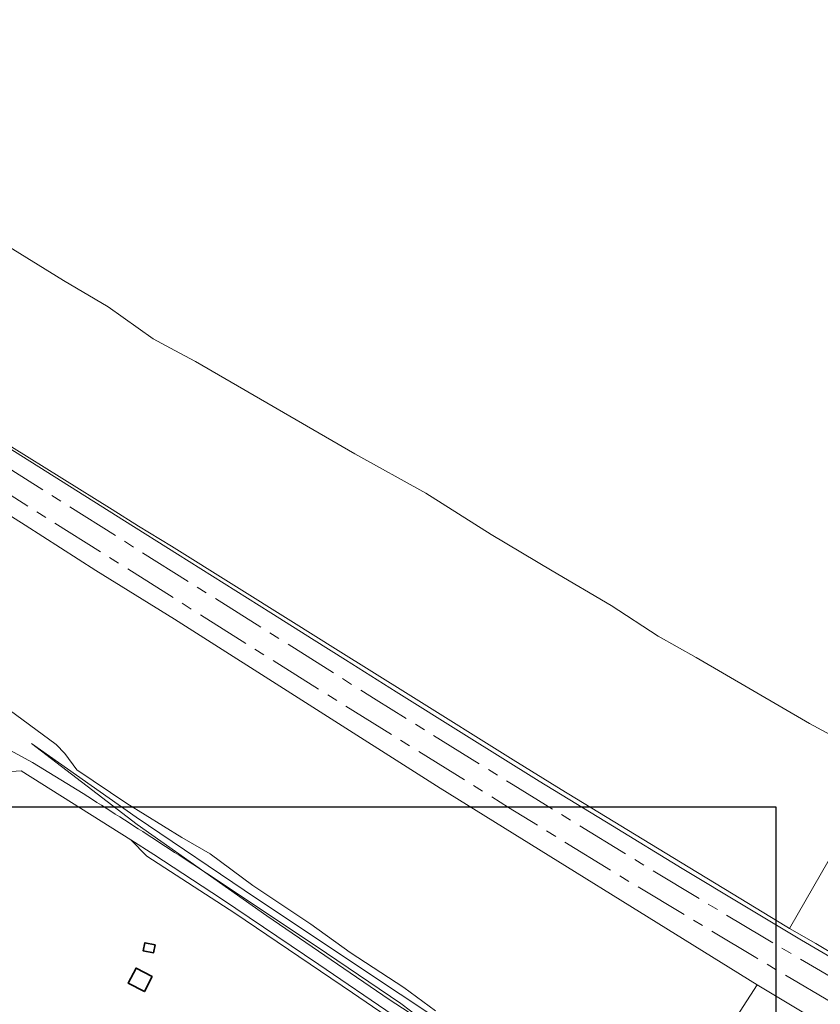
# Model space of a CAD drawing. Header units: metres. Extents: x 183765 to 187731, y 443805 to 446163.
# Tile 116 of 120: x 186761 to 186910, y 444760 to 444943. Entities that reach past the tile are written whole.
import ezdxf

# ---------------------------------------------------------------- set-up
doc = ezdxf.new("R2010")
doc.units = ezdxf.units.M
doc.linetypes.add('AM-AS-SO', pattern=[16, 10, -2, 2, -2])
doc.layers.get('0').update_dxf_attribs({"lineweight": 25})
for name, color, linetype, lineweight in [('B-WE-AM-AS_SPOOR_TREIN-G', 10, 'AM-AS-SO', 18), ('B-WE-GR-BOS_LOOF-GV', 40, 'Continuous', 13), ('B-WE-OG-BEBOUWING-GV', 7, 'Continuous', 35), ('B-WE-OG-TERREIN_BEGROEID-GV', 7, 'Continuous', 18), ('B-WE-OG-TERREIN_ERF-GV', 7, 'Continuous', 18), ('B-WE-VH-GESLOTENVERHARDING_ASFALT-GV', 10, 'Continuous', 18), ('B-WE-VH-HALFVERHARDING-GV', 130, 'Continuous', 18), ('B-WE-VH-OPENVERHARDING-GV', 90, 'Continuous', 18)]:
    doc.layers.add(name, color=color, linetype=linetype, lineweight=lineweight)
doc.layers.add('B-WE-KG-GRENS_PERCEEL-G', color=7, linetype='Continuous', lineweight=13, true_color=0xa55252)

msp = doc.modelspace()

# ---------------------------------------------------------------- linework, layer by layer
msp.add_lwpolyline([(186049.481, 444796.829), (186901.387, 444796.829), (186901.387, 444165.242), (186049.481, 444165.242)], close=True)
at = {"layer": 'B-WE-AM-AS_SPOOR_TREIN-G', "flags": 128}
for points in [[(183770.265, 446159.475), (183817.032, 446145.778), (183843.383, 446137.983), (183866.782, 446130.909), (183887.302, 446124.99), (183930.339, 446112.264), (183948.887, 446106.94), (183999.634, 446091.996), (184011.585, 446088.549), (184029.48, 446083.219), (184098.971, 446062.865), (184112.655, 446058.752), (184174.156, 446040.772), (184203.612, 446031.97), (184233.67, 446023.115), (184251.399, 446017.998), (184325.176, 445996.294), (184348.676, 445989.304), (184365.051, 445984.613), (184379.327, 445980.308), (184424.696, 445967.039), (184464.042, 445955.374), (184493.441, 445946.771), (184509.218, 445942.245), (184516.258, 445940.043), (184551.062, 445929.907), (184594.555, 445916.974), (184637.032, 445904.534), (184645.877, 445901.872), (184654.01, 445899.556), (184661.063, 445897.404), (184683.266, 445890.967), (184791.612, 445859.051), (184797.632, 445857.337), (184827.552, 445848.443), (184842.173, 445844.222), (184860.271, 445838.81), (184868.919, 445836.368), (184879.24, 445833.204), (184888.705, 445830.581), (184895.411, 445828.533), (184903.624, 445826.189), (184910.642, 445824.02), (184926.586, 445819.27), (184949.806, 445812.537), (184961.043, 445809.135), (184993.027, 445799.664), (185026.405, 445789.468), (185042.18, 445784.535), (185072.303, 445774.943), (185083.694, 445771.176), (185093.45, 445768.062), (185102.889, 445764.954), (185128.192, 445756.423), (185144.822, 445750.748), (185182.928, 445737.429), (185203.735, 445729.981), (185214.235, 445726.041), (185227.612, 445721.318), (185273.686, 445703.986), (185282.657, 445700.546), (185306.463, 445691.183), (185316.833, 445687.198), (185328.637, 445682.479), (185364.906, 445667.758), (185386.888, 445658.709), (185404.415, 445651.326), (185445.828, 445633.488), (185482.367, 445617.262), (185513.161, 445603.17), (185526.733, 445597.04), (185541.784, 445590.029), (185582.164, 445570.801), (185612.691, 445555.791), (185638.551, 445542.955), (185666.199, 445528.861), (185697.342, 445512.754), (185714.77, 445503.682), (185726.465, 445497.492), (185743.283, 445488.474), (185779.981, 445468.466), (185792.012, 445461.77), (185806.853, 445453.309), (185825.221, 445442.971), (185873.466, 445415.034), (185892.173, 445403.911), (185920.008, 445387.134), (185958.353, 445363.439), (185974.076, 445353.612), (186017.64, 445326.225), (186074.528, 445290.302), (186109.855, 445268.16), (186189.596, 445217.978), (186205.252, 445208.103), (186214.607, 445202.092), (186274.513, 445164.448), (186321.702, 445134.644), (186376.153, 445100.52), (186521.768, 445008.732), (186569.144, 444979.008), (186605.529, 444956.047), (186619.932, 444947.078), (186638.784, 444935.111), (186709.659, 444890.439), (186723.397, 444881.921), (186826.936, 444816.741), (186852.441, 444800.885), (186878.423, 444784.95), (186898.993, 444772.585), (186922.606, 444758.674), (186937.485, 444750.03), (186952.931, 444741.291), (186972.449, 444730.379), (186990.554, 444720.387), (187011.073, 444709.429), (187032.937, 444697.918), (187052.205, 444688.091), (187071.176, 444678.588), (187087.592, 444670.579), (187108.441, 444660.545), (187127.171, 444651.755), (187145.376, 444643.392), (187168.064, 444633.153), (187189.009, 444624.009), (187214.706, 444613.08), (187239.676, 444602.825), (187263.947, 444593.082), (187287.142, 444584.023), (187313.329, 444574.149), (187339.209, 444564.815), (187362.14, 444556.752), (187383.234, 444549.472), (187407.698, 444541.19), (187450.401, 444527.691), (187476.699, 444519.798), (187501.381, 444512.772), (187518.853, 444507.954), (187546.275, 444500.581), (187562.365, 444496.413), (187616.189, 444483.195), (187634.061, 444479.193), (187674.279, 444470.508), (187687.239, 444467.88), (187702.316, 444465.063), (187716.587, 444462.248), (187730.342, 444459.646)], [(183767.353, 446156.166), (183811.577, 446143.203), (183841.821, 446134.163), (183900.516, 446117.043), (183928.165, 446108.855), (183965.526, 446097.958), (183984.766, 446092.188), (184110.002, 446055.443), (184133.439, 446048.47), (184187.823, 446032.566), (184217.293, 446023.817), (184378.043, 445976.594), (184412.699, 445966.338), (184539.031, 445929.286), (184550.297, 445925.861), (184598.966, 445911.6), (184617.271, 445906.099), (184622.121, 445904.747), (184658.467, 445894.139), (184663.111, 445892.673), (184770.826, 445861.081), (184840.548, 445840.508), (184848.949, 445838.116), (184859.029, 445835.015), (184884.368, 445827.704), (184893.32, 445824.912), (184939.755, 445811.332), (184957.099, 445806.114), (184978.506, 445799.824), (184999.771, 445793.344), (185008.155, 445790.892), (185028.664, 445784.604), (185047.898, 445778.515), (185056.473, 445775.92), (185084.481, 445766.83), (185103.172, 445760.668), (185134.405, 445750.113), (185151.428, 445744.294), (185185.094, 445732.447), (185209.981, 445723.488), (185232.122, 445715.409), (185248.113, 445709.325), (185274.768, 445699.348), (185287.14, 445694.595), (185326.478, 445679.106), (185366.467, 445662.801), (185374.798, 445659.308), (185415.082, 445642.337), (185434.764, 445633.653), (185455.027, 445624.975), (185481.943, 445613.005), (185504.988, 445602.574), (185521.672, 445594.905), (185547.202, 445582.836), (185560.571, 445576.713), (185583.866, 445565.345), (185591.279, 445561.813), (185602.595, 445556.141), (185629.751, 445542.781), (185651.249, 445531.966), (185695.394, 445509.26), (185705.773, 445503.729), (185717.537, 445497.603), (185746.496, 445482.105), (185769.213, 445469.727), (185789.368, 445458.467), (185828.458, 445436.396), (185867.872, 445413.6), (185896.726, 445396.537), (185924.779, 445379.537), (185945.125, 445367.03), (185981.774, 445344.211), (186043.342, 445305.445), (186058.443, 445295.818), (186085.497, 445278.813), (186098.055, 445271.041), (186109.085, 445263.98), (186121.86, 445256.045), (186136.099, 445247.011), (186150.652, 445237.915), (186210.545, 445200.076), (186232.52, 445186.349), (186245.443, 445178.061), (186288.497, 445151.077), (186360.824, 445105.38), (186458.502, 445044.004), (186528.786, 444999.639), (186553.757, 444984.007), (186580.034, 444967.334), (186607.01, 444950.461), (186641.517, 444928.592), (186662.804, 444915.259), (186707.52, 444886.976), (186714.816, 444882.532), (186806.277, 444824.969), (186830.048, 444810.094), (186851.624, 444796.691), (186874.542, 444782.611), (186897.653, 444768.742), (186916.745, 444757.467), (186935.676, 444746.504), (186963.827, 444730.64), (186982.141, 444720.494), (187001.184, 444710.185), (187020.931, 444699.791), (187041.893, 444688.898), (187061.351, 444679.058), (187083.512, 444668.12), (187105.001, 444657.73), (187125.744, 444648.002), (187143.351, 444639.893), (187166.523, 444629.5), (187187.029, 444620.524), (187206.179, 444612.256), (187250.673, 444594.004), (187275.183, 444584.344), (187300.022, 444574.868), (187327.321, 444564.804), (187356.191, 444554.556), (187382.315, 444545.499), (187409.948, 444536.384), (187436.285, 444528.049), (187469.774, 444517.837), (187500.535, 444508.964), (187528.031, 444501.258), (187570.218, 444490.189), (187587.211, 444486.073), (187604.694, 444481.98), (187624.926, 444477.076), (187664.076, 444468.547), (187682.009, 444464.892), (187707.975, 444459.799), (187729.68, 444455.674)]]:
    msp.add_lwpolyline(points, dxfattribs=at)
at = {"layer": 'B-WE-GR-BOS_LOOF-GV', "flags": 128}
for points in [[(186759.001, 444863.855), (186777.78, 444852.141), (186782.7, 444849.048), (186788.798, 444845.32), (186811.566, 444831.123), (186819.37, 444826.224), (186833.379, 444817.479), (186852.439, 444805.554), (186861.426, 444800.038), (186883.613, 444786.488), (186891.699, 444781.573), (186903.464, 444774.435), (186903.961, 444774.148), (186921.578, 444804.837), (186907.688, 444812.331), (186886.554, 444824.616), (186879.486, 444828.574), (186870.726, 444834.308), (186859.758, 444840.716), (186848.364, 444847.513), (186836.223, 444855.201), (186822.993, 444862.509), (186793.271, 444879.702), (186789.45, 444881.745), (186785.391, 444883.914), (186777.02, 444889.865), (186768.729, 444894.816), (186757.162, 444901.936)], [(186878.345, 444733.367), (186897.893, 444763.641), (186838.853, 444800.258), (186789.417, 444831.749), (186774.762, 444840.807), (186761.596, 444849.257), (186746.393, 444858.823)], [(186757.385, 444815.708), (186767.355, 444808.413), (186768.957, 444806.705), (186771.172, 444803.671), (186780.517, 444797.453), (186790.777, 444791.093), (186796.056, 444788.054), (186803.962, 444782.155), (186814.799, 444774.957), (186822.124, 444769.704), (186832.093, 444763.196), (186838.007, 444758.806)], [(186908.161, 444757.545), (186897.893, 444763.641), (186878.345, 444733.367)]]:
    msp.add_lwpolyline(points, dxfattribs=at)
at = {"layer": 'B-WE-KG-GRENS_PERCEEL-G', "flags": 128}
for points in [[(186762.722, 444808.576), (186782.265, 444794.891), (186804.632, 444779.761), (186858.196, 444744.091), (186904.816, 444714.29), (186938.221, 444694.332), (186986.985, 444665.721), (187008.656, 444653.826), (187063.92, 444624.1), (187112.438, 444599.705), (187149.065, 444583.989), (187159.542, 444579.222), (187180.489, 444572.674), (187237.958, 444554.769), (187272.337, 444544.249), (187286.246, 444540.041), (187311.447, 444534.307), (187344.799, 444526.431), (187400.208, 444514.751), (187407.271, 444513.129), (187424.925, 444507.84)], [(187424.925, 444507.84), (187362.865, 444521.382), (187327.439, 444528.847), (187289.965, 444537.264), (187245.254, 444550.383), (187202.231, 444563.557), (187167.092, 444574.965), (187156.068, 444579.049), (187090.019, 444608.346), (187053.902, 444626.938), (187012.477, 444648.608), (186945.93, 444687.572), (186927.239, 444698.077), (186903.955, 444712.486), (186873.41, 444732.315), (186829.355, 444760.961), (186806.615, 444776.486), (186782.428, 444793.531), (186762.722, 444808.576)]]:
    msp.add_lwpolyline(points, dxfattribs=at)
at = {"layer": 'B-WE-OG-BEBOUWING-GV', "flags": 128}
for points in [[(186785.786, 444771.139), (186783.87, 444771.51), (186783.577, 444769.996), (186785.493, 444769.625)], [(186785.251, 444765.203), (186782.219, 444766.8), (186780.744, 444763.999), (186783.776, 444762.402)]]:
    msp.add_lwpolyline(points, close=True, dxfattribs=at)
at = {"layer": 'B-WE-OG-TERREIN_BEGROEID-GV', "flags": 128}
for points in [[(186757.385, 444815.708), (186754.113, 444810.14), (186756.612, 444808.489), (186762.952, 444805.084), (186772.385, 444799.27)], [(186838.007, 444758.806), (186832.093, 444763.196), (186822.124, 444769.704), (186814.799, 444774.957), (186803.962, 444782.155), (186796.056, 444788.054), (186790.777, 444791.093), (186780.517, 444797.453), (186771.172, 444803.671), (186768.957, 444806.705), (186767.355, 444808.413), (186757.385, 444815.708)], [(186781.226, 444790.642), (186784.254, 444787.624), (186800.639, 444776.996), (186822.528, 444762.193), (186831.353, 444756.183), (186819.206, 444737.616), (186821.938, 444735.78), (186825.51, 444739.785), (186845.736, 444727.115)], [(186830.117, 444758.015), (186816.278, 444767.443), (186798.121, 444779.651), (186785.565, 444787.905), (186781.226, 444790.642)], [(186799.572, 444781.675), (186817.694, 444769.573), (186831.572, 444760.187)]]:
    msp.add_lwpolyline(points, dxfattribs=at)
at = {"layer": 'B-WE-OG-TERREIN_BEGROEID-GV'}
for points in [[(186772.385, 444799.27, -0.0047026), (186799.572, 444781.675)], [(186831.572, 444760.187, 0.0302711), (186891.169, 444719.291)]]:
    msp.add_lwpolyline(points, format="xyb", dxfattribs=at)
at = {"layer": 'B-WE-OG-TERREIN_ERF-GV', "flags": 128}
msp.add_lwpolyline([(186831.353, 444756.183), (186822.528, 444762.193), (186800.639, 444776.996), (186784.254, 444787.624), (186781.226, 444790.642), (186760.854, 444803.493), (186757.99, 444803.314), (186758.379, 444802.45), (186750.1, 444799.111), (186734.341, 444767.201), (186734.15, 444766.814), (186732.976, 444764.405), (186724.765, 444747.555)], dxfattribs=at)
for points in [[(186785.786, 444771.139), (186785.493, 444769.625), (186783.577, 444769.996), (186783.87, 444771.51)], [(186780.744, 444763.999), (186782.219, 444766.8), (186785.251, 444765.203), (186783.776, 444762.402)]]:
    msp.add_lwpolyline(points, close=True, dxfattribs=at)
at = {"layer": 'B-WE-VH-GESLOTENVERHARDING_ASFALT-GV', "flags": 128}
for points in [[(186772.385, 444799.27), (186762.952, 444805.084), (186756.612, 444808.489), (186754.113, 444810.14), (186752.669, 444807.901), (186755.699, 444806.039), (186755.466, 444805.609), (186751.412, 444805.442), (186749.583, 444801.861)], [(186750.193, 444802.309), (186757.99, 444803.314), (186760.854, 444803.493), (186781.226, 444790.642), (186785.565, 444787.905), (186798.121, 444779.651), (186816.278, 444767.443), (186830.117, 444758.015)], [(186831.572, 444760.187), (186817.694, 444769.573), (186799.572, 444781.675)]]:
    msp.add_lwpolyline(points, dxfattribs=at)
at = {"layer": 'B-WE-VH-GESLOTENVERHARDING_ASFALT-GV'}
for points in [[(186799.572, 444781.675, 0.0047026), (186772.385, 444799.27)], [(186891.169, 444719.291, -0.0302711), (186831.572, 444760.187)]]:
    msp.add_lwpolyline(points, format="xyb", dxfattribs=at)
at = {"layer": 'B-WE-VH-HALFVERHARDING-GV', "flags": 128}
for points in [[(186593.274, 444954.413), (186608.34, 444944.47), (186626.464, 444933.767), (186651.24, 444918.349), (186679.262, 444901.018), (186714.308, 444878.9), (186735.612, 444865.424), (186746.393, 444858.823), (186761.596, 444849.257), (186774.762, 444840.807), (186789.417, 444831.749), (186838.853, 444800.258), (186897.893, 444763.641), (186908.161, 444757.545), (186921.255, 444749.908), (186956.094, 444729.879), (186997.109, 444707.385), (187015.103, 444698.029), (187040.344, 444684.613), (187046.618, 444681.951), (187057.432, 444676.979), (187072.103, 444669.765)], [(186932.437, 444756.653), (186919.351, 444764.316), (186906.202, 444771.995), (186895.624, 444778.317), (186883.939, 444785.325), (186870.981, 444793.278), (186857.328, 444801.6), (186843.258, 444810.345), (186830.676, 444818.247), (186821.261, 444824.165), (186815.375, 444827.829), (186807.311, 444832.942), (186789.952, 444843.832), (186780.067, 444850.059), (186746.396, 444871.209), (186718.225, 444888.97), (186702.428, 444898.889), (186683.703, 444910.715), (186674.671, 444916.408), (186665.524, 444922.147), (186641.199, 444937.426), (186616.362, 444953.152)]]:
    msp.add_lwpolyline(points, dxfattribs=at)
at = {"layer": 'B-WE-VH-OPENVERHARDING-GV', "flags": 128}
for points in [[(186616.362, 444953.152), (186641.199, 444937.426), (186665.524, 444922.147), (186674.671, 444916.408), (186683.703, 444910.715), (186702.428, 444898.889), (186718.225, 444888.97), (186746.396, 444871.209), (186780.067, 444850.059), (186789.952, 444843.832), (186807.311, 444832.942), (186815.375, 444827.829), (186821.261, 444824.165), (186830.676, 444818.247), (186843.258, 444810.345), (186857.328, 444801.6), (186870.981, 444793.278), (186883.939, 444785.325), (186895.624, 444778.317), (186906.202, 444771.995), (186919.351, 444764.316), (186932.437, 444756.653)], [(186936.907, 444754.945), (186918.88, 444765.347), (186908.826, 444771.334), (186903.961, 444774.148), (186903.464, 444774.435), (186891.699, 444781.573), (186883.613, 444786.488), (186861.426, 444800.038), (186852.439, 444805.554), (186833.379, 444817.479), (186819.37, 444826.224), (186811.566, 444831.123), (186788.798, 444845.32), (186782.7, 444849.048), (186777.78, 444852.141), (186759.001, 444863.855), (186741.624, 444875.111), (186721.829, 444887.483), (186697.81, 444902.785), (186657.222, 444928.273), (186623.716, 444949.481)]]:
    msp.add_lwpolyline(points, dxfattribs=at)

doc.saveas('drawing.dxf')
